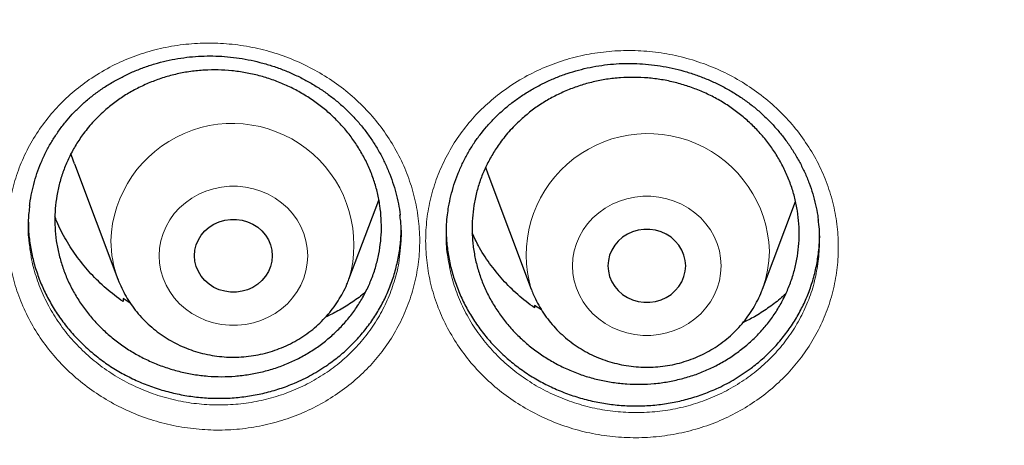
# Model space of a CAD drawing. Header units: millimetres. Extents: x 8 to 778, y 12 to 1829.
# Tile 236 of 256: x 354.64 to 364.76, y 1671.98 to 1676.36. Entities that reach past the tile are written whole.
import ezdxf

# ---------------------------------------------------------------- set-up
doc = ezdxf.new("R2010")
doc.units = ezdxf.units.MM

msp = doc.modelspace()

# ---------------------------------------------------------------- linework, layer by layer
at = {"color": 7, "linetype": 'Continuous', "lineweight": 30}
for p, q in [((355.202, 1674.876), (355.649, 1673.688)), ((359.428, 1674.84), (359.452, 1674.772)), ((359.452, 1674.772), (359.899, 1673.584)), ((358.025, 1673.688), (358.332, 1674.502)), ((362.275, 1673.584), (362.616, 1674.488)), ((355.649, 1673.688), (355.648, 1673.692)), ((362.275, 1673.584), (362.277, 1673.588)), ((355.703, 1673.488), (355.702, 1673.457)), ((355.777, 1673.441), (355.703, 1673.488)), ((359.934, 1673.418), (359.932, 1673.392)), ((360.003, 1673.374), (359.934, 1673.418))]:
    msp.add_line(p, q, dxfattribs=at)
at = {"color": 7, "linetype": 'Continuous', "lineweight": 30, "flags": 128}
for points in [[(355.202, 1674.876), (355.173, 1674.959), (355.167, 1674.981)], [(356.437, 1673.929), (356.442, 1673.985), (356.455, 1674.04), (356.477, 1674.092), (356.507, 1674.14), (356.544, 1674.184), (356.588, 1674.222), (356.637, 1674.254), (356.691, 1674.278), (356.748, 1674.295), (356.807, 1674.303), (356.867, 1674.303), (356.926, 1674.295), (356.983, 1674.278), (357.037, 1674.254), (357.087, 1674.222), (357.13, 1674.184), (357.168, 1674.14), (357.198, 1674.092), (357.219, 1674.04), (357.233, 1673.985), (357.237, 1673.929), (357.233, 1673.873), (357.219, 1673.818), (357.198, 1673.766), (357.168, 1673.718), (357.13, 1673.674), (357.087, 1673.636), (357.037, 1673.604), (356.983, 1673.58), (356.926, 1673.563), (356.867, 1673.555), (356.807, 1673.555), (356.748, 1673.563), (356.691, 1673.58), (356.637, 1673.604), (356.588, 1673.636), (356.544, 1673.674), (356.507, 1673.718), (356.477, 1673.766), (356.455, 1673.818), (356.442, 1673.873), (356.437, 1673.929)], [(361.487, 1673.825), (361.483, 1673.881), (361.469, 1673.936), (361.448, 1673.988), (361.418, 1674.037), (361.38, 1674.08), (361.337, 1674.119), (361.287, 1674.15), (361.233, 1674.175), (361.176, 1674.191), (361.117, 1674.199), (361.057, 1674.199), (360.998, 1674.191), (360.941, 1674.175), (360.887, 1674.15), (360.838, 1674.119), (360.794, 1674.08), (360.757, 1674.037), (360.727, 1673.988), (360.705, 1673.936), (360.692, 1673.881), (360.687, 1673.825), (360.692, 1673.769), (360.705, 1673.715), (360.727, 1673.662), (360.757, 1673.614), (360.794, 1673.57), (360.838, 1673.532), (360.887, 1673.5), (360.941, 1673.476), (360.998, 1673.459), (361.057, 1673.451), (361.117, 1673.451), (361.176, 1673.459), (361.233, 1673.476), (361.287, 1673.5), (361.337, 1673.532), (361.38, 1673.57), (361.418, 1673.614), (361.448, 1673.662), (361.469, 1673.715), (361.483, 1673.769), (361.487, 1673.825)]]:
    msp.add_lwpolyline(points, dxfattribs=at)
at = {"color": 8, "linetype": 'Continuous', "lineweight": 0, "flags": 128}
for points in [[(356.074, 1673.929), (356.078, 1674.006), (356.091, 1674.083), (356.114, 1674.158), (356.144, 1674.23), (356.183, 1674.298), (356.229, 1674.363), (356.283, 1674.422), (356.343, 1674.475), (356.409, 1674.522), (356.48, 1674.562), (356.555, 1674.595), (356.633, 1674.619), (356.714, 1674.636), (356.796, 1674.644), (356.879, 1674.644), (356.961, 1674.636), (357.042, 1674.619), (357.12, 1674.595), (357.195, 1674.562), (357.266, 1674.522), (357.332, 1674.475), (357.392, 1674.422), (357.445, 1674.363), (357.492, 1674.298), (357.53, 1674.23), (357.561, 1674.158), (357.583, 1674.083), (357.596, 1674.006), (357.601, 1673.929), (357.596, 1673.852), (357.583, 1673.775), (357.561, 1673.7), (357.53, 1673.628), (357.492, 1673.56), (357.445, 1673.495), (357.392, 1673.436), (357.332, 1673.383), (357.266, 1673.336), (357.195, 1673.296), (357.12, 1673.263), (357.042, 1673.239), (356.961, 1673.222), (356.879, 1673.214), (356.796, 1673.214), (356.714, 1673.222), (356.633, 1673.239), (356.555, 1673.263), (356.48, 1673.296), (356.409, 1673.336), (356.343, 1673.383), (356.283, 1673.436), (356.229, 1673.495), (356.183, 1673.56), (356.144, 1673.628), (356.114, 1673.7), (356.091, 1673.775), (356.078, 1673.852), (356.074, 1673.929)], [(361.851, 1673.825), (361.846, 1673.903), (361.833, 1673.979), (361.811, 1674.054), (361.78, 1674.126), (361.742, 1674.195), (361.695, 1674.259), (361.642, 1674.318), (361.582, 1674.371), (361.516, 1674.418), (361.445, 1674.458), (361.37, 1674.491), (361.292, 1674.516), (361.211, 1674.532), (361.129, 1674.541), (361.046, 1674.541), (360.964, 1674.532), (360.883, 1674.516), (360.805, 1674.491), (360.73, 1674.458), (360.659, 1674.418), (360.593, 1674.371), (360.533, 1674.318), (360.479, 1674.259), (360.433, 1674.195), (360.394, 1674.126), (360.364, 1674.054), (360.341, 1673.979), (360.328, 1673.903), (360.324, 1673.825), (360.328, 1673.748), (360.341, 1673.671), (360.364, 1673.596), (360.394, 1673.524), (360.433, 1673.456), (360.479, 1673.392), (360.533, 1673.332), (360.593, 1673.279), (360.659, 1673.232), (360.73, 1673.192), (360.805, 1673.16), (360.883, 1673.135), (360.964, 1673.118), (361.046, 1673.11), (361.129, 1673.11), (361.211, 1673.118), (361.292, 1673.135), (361.37, 1673.16), (361.445, 1673.192), (361.516, 1673.232), (361.582, 1673.279), (361.642, 1673.332), (361.695, 1673.392), (361.742, 1673.456), (361.78, 1673.524), (361.811, 1673.596), (361.833, 1673.671), (361.846, 1673.748), (361.851, 1673.825)], [(362.277, 1673.588), (362.277, 1673.588), (362.308, 1673.683), (362.329, 1673.78), (362.343, 1673.878), (362.347, 1673.977)]]:
    msp.add_lwpolyline(points, dxfattribs=at)
at = {"color": 8, "linetype": 'Continuous', "lineweight": 0}
for centre, radius, start, end in [((356.826, 1674.04), 1.25, 343.572, 178.1092), ((361.098, 1673.936), 1.25, 1.8905, 196.4349), ((356.695, 1674.082), 1.117, 180.0388, 200.4241)]:
    msp.add_arc(centre, radius, start, end, dxfattribs=at)
for points, knots in [([(374.437, 1706.324), (373.941, 1706.318), (372.947, 1706.306), (371.461, 1706.211), (369.98, 1706.058), (368.507, 1705.844), (367.055, 1705.57), (365.625, 1705.24), (364.221, 1704.854), (362.835, 1704.412), (361.463, 1703.911), (360.107, 1703.351), (358.771, 1702.732), (357.465, 1702.059), (356.193, 1701.332), (354.962, 1700.558), (353.776, 1699.74), (352.636, 1698.879), (351.536, 1697.973), (350.473, 1697.018), (349.449, 1696.014), (348.467, 1694.962), (347.535, 1693.871), (346.656, 1692.743), (345.835, 1691.586), (345.073, 1690.404), (344.37, 1689.2), (343.724, 1687.968), (343.131, 1686.703), (342.594, 1685.408), (342.116, 1684.084), (341.701, 1682.741), (341.348, 1681.383), (341.061, 1680.02), (340.84, 1678.654), (340.682, 1677.289), (340.587, 1675.919), (340.555, 1674.538), (340.588, 1673.149), (340.686, 1671.754), (340.85, 1670.364), (341.078, 1668.983), (341.369, 1667.62), (341.722, 1666.279), (342.133, 1664.961), (342.604, 1663.661), (343.138, 1662.374), (343.735, 1661.102), (344.394, 1659.848), (345.112, 1658.623), (345.887, 1657.429), (346.712, 1656.275), (347.584, 1655.162), (348.501, 1654.092), (349.467, 1653.061), (350.485, 1652.063), (351.556, 1651.102), (352.676, 1650.181), (353.839, 1649.307), (355.042, 1648.482), (356.275, 1647.711), (357.535, 1646.997), (358.819, 1646.337), (360.132, 1645.731), (361.479, 1645.175), (362.86, 1644.671), (364.271, 1644.223), (365.702, 1643.833), (367.15, 1643.502), (368.603, 1643.233), (370.059, 1643.025), (371.514, 1642.877), (372.974, 1642.788), (374.446, 1642.758), (375.927, 1642.789), (377.414, 1642.881), (378.895, 1643.034), (380.367, 1643.249), (381.82, 1643.522), (383.249, 1643.852), (384.654, 1644.238), (386.039, 1644.68), (387.411, 1645.181), (388.767, 1645.741), (390.103, 1646.36), (391.409, 1647.034), (392.682, 1647.76), (393.912, 1648.534), (395.098, 1649.353), (396.239, 1650.213), (397.338, 1651.119), (398.402, 1652.075), (399.426, 1653.079), (400.408, 1654.13), (401.339, 1655.221), (402.219, 1656.35), (403.04, 1657.506), (403.802, 1658.688), (404.504, 1659.893), (405.151, 1661.125), (405.743, 1662.389), (406.28, 1663.685), (406.758, 1665.009), (407.174, 1666.351), (407.526, 1667.709), (407.813, 1669.073), (408.035, 1670.438), (408.193, 1671.803), (408.287, 1673.174), (408.319, 1674.555), (408.286, 1675.944), (408.188, 1677.339), (408.025, 1678.728), (407.796, 1680.11), (407.505, 1681.472), (407.153, 1682.814), (406.742, 1684.131), (406.27, 1685.431), (405.737, 1686.719), (405.14, 1687.991), (404.48, 1689.244), (403.762, 1690.469), (402.988, 1691.663), (402.163, 1692.818), (401.29, 1693.93), (400.373, 1695), (399.407, 1696.032), (398.389, 1697.03), (397.319, 1697.99), (396.198, 1698.912), (395.035, 1699.786), (393.832, 1700.611), (392.599, 1701.381), (391.34, 1702.096), (390.056, 1702.755), (388.743, 1703.362), (387.395, 1703.918), (386.014, 1704.421), (384.603, 1704.87), (383.172, 1705.26), (381.724, 1705.59), (380.271, 1705.859), (378.816, 1706.068), (377.361, 1706.215), (375.9, 1706.307), (374.925, 1706.318), (374.437, 1706.324)], [0, 0, 0, 0, 0.007, 0.014, 0.021, 0.028, 0.035, 0.041875, 0.04875, 0.055625, 0.0625, 0.0695, 0.0765, 0.0835, 0.0905, 0.0975, 0.104375, 0.11125, 0.118125, 0.125, 0.132, 0.139, 0.146, 0.153, 0.16, 0.166875, 0.17375, 0.180625, 0.1875, 0.1945, 0.2015, 0.2085, 0.2155, 0.2225, 0.229375, 0.23625, 0.243125, 0.25, 0.257, 0.264, 0.271, 0.278, 0.285, 0.291875, 0.29875, 0.305625, 0.3125, 0.3195, 0.3265, 0.3335, 0.3405, 0.3475, 0.354375, 0.36125, 0.368125, 0.375, 0.382, 0.389, 0.396, 0.403, 0.41, 0.416875, 0.42375, 0.430625, 0.4375, 0.4445, 0.4515, 0.4585, 0.4655, 0.4725, 0.479375, 0.48625, 0.493125, 0.5, 0.507, 0.514, 0.521, 0.528, 0.535, 0.541875, 0.54875, 0.555625, 0.5625, 0.5695, 0.5765, 0.5835, 0.5905, 0.5975, 0.604375, 0.61125, 0.618125, 0.625, 0.632, 0.639, 0.646, 0.653, 0.66, 0.666875, 0.67375, 0.680625, 0.6875, 0.6945, 0.7015, 0.7085, 0.7155, 0.7225, 0.729375, 0.73625, 0.743125, 0.75, 0.757, 0.764, 0.771, 0.778, 0.785, 0.791875, 0.79875, 0.805625, 0.8125, 0.8195, 0.8265, 0.8335, 0.8405, 0.8475, 0.854375, 0.86125, 0.868125, 0.875, 0.882, 0.889, 0.896, 0.903, 0.91, 0.916875, 0.92375, 0.930625, 0.9375, 0.9445, 0.9515, 0.9585, 0.9655, 0.9725, 0.979375, 0.98625, 0.993125, 1, 1, 1, 1]), ([(355.355, 1675.741), (355.424, 1675.785), (355.558, 1675.871), (355.777, 1675.969), (355.999, 1676.043), (356.23, 1676.093), (356.467, 1676.118), (356.705, 1676.118), (356.943, 1676.093), (357.177, 1676.043), (357.405, 1675.969), (357.622, 1675.871), (357.827, 1675.751), (358.017, 1675.611), (358.189, 1675.452), (358.341, 1675.276), (358.472, 1675.085), (358.58, 1674.883), (358.662, 1674.671), (358.719, 1674.453), (358.751, 1674.23), (358.755, 1674.005), (358.732, 1673.783), (358.683, 1673.565), (358.608, 1673.354), (358.508, 1673.153), (358.387, 1672.967), (358.248, 1672.799), (358.09, 1672.646), (357.911, 1672.508), (357.713, 1672.388), (357.502, 1672.289), (357.279, 1672.214), (357.048, 1672.162), (356.812, 1672.135), (356.574, 1672.134), (356.336, 1672.158), (356.101, 1672.206), (355.874, 1672.279), (355.656, 1672.376), (355.451, 1672.494), (355.26, 1672.633), (355.087, 1672.791), (354.933, 1672.966), (354.801, 1673.155), (354.692, 1673.357), (354.607, 1673.568), (354.548, 1673.787), (354.516, 1674.01), (354.51, 1674.235), (354.531, 1674.458), (354.579, 1674.676), (354.652, 1674.888), (354.751, 1675.09), (354.873, 1675.279), (355.016, 1675.452), (355.175, 1675.608), (355.295, 1675.697), (355.355, 1675.741)], [0, 0, 0, 0, 0.019095, 0.036948, 0.054857, 0.072708, 0.090583, 0.108513, 0.126386, 0.144313, 0.162297, 0.180223, 0.198121, 0.216075, 0.233972, 0.251858, 0.2698, 0.287685, 0.305548, 0.323468, 0.34133, 0.359206, 0.377139, 0.395014, 0.412844, 0.430729, 0.448556, 0.465424, 0.482293, 0.500153, 0.51807, 0.53593, 0.553785, 0.571697, 0.589552, 0.60745, 0.625406, 0.643304, 0.661188, 0.679129, 0.697012, 0.714915, 0.732875, 0.750778, 0.768643, 0.786565, 0.804431, 0.822343, 0.840313, 0.858227, 0.876091, 0.894013, 0.911878, 0.929706, 0.947591, 0.96542, 0.98271, 1, 1, 1, 1]), ([(359.597, 1675.615), (359.666, 1675.663), (359.798, 1675.755), (360.015, 1675.861), (360.235, 1675.944), (360.464, 1676.002), (360.699, 1676.035), (360.938, 1676.044), (361.176, 1676.028), (361.412, 1675.986), (361.642, 1675.919), (361.863, 1675.83), (362.072, 1675.717), (362.266, 1675.583), (362.444, 1675.431), (362.602, 1675.26), (362.74, 1675.074), (362.855, 1674.876), (362.945, 1674.667), (363.01, 1674.45), (363.049, 1674.228), (363.06, 1674.004), (363.045, 1673.78), (363.004, 1673.56), (362.936, 1673.346), (362.844, 1673.142), (362.729, 1672.952), (362.596, 1672.779), (362.443, 1672.62), (362.269, 1672.475), (362.076, 1672.347), (361.868, 1672.241), (361.648, 1672.158), (361.419, 1672.098), (361.184, 1672.063), (360.945, 1672.053), (360.707, 1672.068), (360.471, 1672.108), (360.241, 1672.173), (360.02, 1672.262), (359.81, 1672.373), (359.615, 1672.505), (359.436, 1672.657), (359.276, 1672.826), (359.138, 1673.011), (359.022, 1673.209), (358.929, 1673.417), (358.863, 1673.634), (358.823, 1673.856), (358.809, 1674.081), (358.822, 1674.305), (358.862, 1674.525), (358.928, 1674.74), (359.02, 1674.945), (359.135, 1675.139), (359.271, 1675.317), (359.424, 1675.478), (359.539, 1675.569), (359.597, 1675.615)], [0, 0, 0, 0, 0.019466, 0.037318, 0.055226, 0.073076, 0.090945, 0.108869, 0.126736, 0.144656, 0.162633, 0.180553, 0.198446, 0.216396, 0.234289, 0.252173, 0.270115, 0.287999, 0.305865, 0.323788, 0.341654, 0.359536, 0.377475, 0.395357, 0.413192, 0.431084, 0.448917, 0.465795, 0.482674, 0.500531, 0.518445, 0.536302, 0.554154, 0.572062, 0.589914, 0.607799, 0.625742, 0.643627, 0.661512, 0.679454, 0.697338, 0.715238, 0.733194, 0.751093, 0.768958, 0.786879, 0.804744, 0.822661, 0.840636, 0.858555, 0.876426, 0.894355, 0.912227, 0.93006, 0.947951, 0.965786, 0.982893, 1, 1, 1, 1]), ([(354.741, 1674.037), (354.747, 1673.989), (354.762, 1673.873), (354.812, 1673.694), (354.888, 1673.503), (354.987, 1673.32), (355.106, 1673.148), (355.246, 1672.99), (355.402, 1672.847), (355.575, 1672.72), (355.761, 1672.613), (355.958, 1672.525), (356.164, 1672.459), (356.376, 1672.414), (356.591, 1672.393), (356.807, 1672.393), (357.021, 1672.417), (357.229, 1672.463), (357.431, 1672.531), (357.622, 1672.62), (357.802, 1672.728), (357.963, 1672.853), (358.106, 1672.991), (358.232, 1673.143), (358.342, 1673.311), (358.432, 1673.492), (358.499, 1673.683), (358.537, 1673.835), (358.545, 1673.924), (358.547, 1673.945)], [0, 0, 0, 0, 0.0276527, 0.0662768, 0.1048109, 0.1434664, 0.1819986, 0.2206011, 0.2593272, 0.2979299, 0.3364974, 0.3751876, 0.413755, 0.4523491, 0.4910662, 0.5296601, 0.5681651, 0.6067915, 0.6452951, 0.6838031, 0.722433, 0.7609391, 0.7973392, 0.833739, 0.8721785, 0.9107431, 0.9491883, 0.9877272, 1, 1, 1, 1]), ([(359.038, 1673.937), (359.048, 1673.873), (359.069, 1673.742), (359.129, 1673.549), (359.212, 1673.361), (359.317, 1673.181), (359.443, 1673.014), (359.587, 1672.86), (359.749, 1672.723), (359.926, 1672.602), (360.116, 1672.502), (360.316, 1672.422), (360.524, 1672.362), (360.737, 1672.326), (360.953, 1672.312), (361.169, 1672.32), (361.382, 1672.352), (361.589, 1672.405), (361.788, 1672.48), (361.976, 1672.576), (362.152, 1672.691), (362.309, 1672.822), (362.447, 1672.966), (362.568, 1673.122), (362.672, 1673.294), (362.755, 1673.479), (362.818, 1673.672), (362.839, 1673.806), (362.85, 1673.872)], [0, 0, 0, 0, 0.03686, 0.07562, 0.114278, 0.153057, 0.191713, 0.230432, 0.269275, 0.307994, 0.346689, 0.385507, 0.424201, 0.462893, 0.501709, 0.540401, 0.57902, 0.617763, 0.656382, 0.695008, 0.733757, 0.772381, 0.808921, 0.84546, 0.884037, 0.92274, 0.961323, 1, 1, 1, 1])]:
    msp.add_open_spline(points, degree=3, knots=knots, dxfattribs=at)
at = {"color": 7, "linetype": 'Continuous', "lineweight": 30}
for points, knots in [([(339.586, 1677.23), (339.584, 1677.196), (339.579, 1677.125), (339.573, 1677.008), (339.566, 1676.883), (339.558, 1676.752), (339.55, 1676.611), (339.542, 1676.46), (339.533, 1676.281), (339.525, 1676.072), (339.517, 1675.832), (339.509, 1675.542), (339.504, 1675.201), (339.503, 1674.802), (339.508, 1674.374), (339.52, 1673.886), (339.543, 1673.344), (339.579, 1672.759), (339.626, 1672.171), (339.685, 1671.585), (339.754, 1671.002), (339.848, 1670.322), (339.974, 1669.545), (340.141, 1668.675), (340.293, 1667.986), (340.417, 1667.475), (340.502, 1667.14), (340.589, 1666.81), (340.676, 1666.496), (340.76, 1666.204), (340.839, 1665.939), (340.912, 1665.7), (340.979, 1665.488), (341.039, 1665.301), (341.092, 1665.14), (341.137, 1665.006), (341.172, 1664.902), (341.199, 1664.822), (341.223, 1664.754), (341.249, 1664.678), (341.28, 1664.589), (341.317, 1664.485), (341.363, 1664.356), (341.421, 1664.199), (341.49, 1664.011), (341.569, 1663.802), (341.658, 1663.571), (341.758, 1663.318), (341.868, 1663.049), (341.984, 1662.772), (342.145, 1662.395), (342.355, 1661.924), (342.618, 1661.366), (342.917, 1660.76), (343.256, 1660.111), (343.637, 1659.423), (344.029, 1658.755), (344.47, 1658.041), (344.968, 1657.281), (345.53, 1656.477), (346.117, 1655.689), (346.653, 1655.011), (347.134, 1654.432), (347.556, 1653.944), (348.001, 1653.449), (348.47, 1652.948), (348.929, 1652.478), (349.374, 1652.039), (349.803, 1651.631), (350.248, 1651.222), (350.709, 1650.813), (351.124, 1650.459), (351.478, 1650.166), (351.76, 1649.937), (352.024, 1649.728), (352.268, 1649.538), (352.494, 1649.365), (352.706, 1649.206), (352.903, 1649.06), (353.082, 1648.929), (353.218, 1648.831), (353.314, 1648.762), (353.373, 1648.721), (353.422, 1648.685), (353.479, 1648.645), (353.554, 1648.592), (353.654, 1648.522), (353.777, 1648.437), (353.922, 1648.338), (354.09, 1648.224), (354.369, 1648.037), (354.757, 1647.784), (355.253, 1647.471), (355.763, 1647.162), (356.286, 1646.857), (356.824, 1646.555), (357.408, 1646.241), (358.043, 1645.915), (358.729, 1645.58), (359.428, 1645.258), (360.169, 1644.936), (360.946, 1644.619), (361.758, 1644.311), (362.565, 1644.026), (363.367, 1643.764), (364.159, 1643.526), (364.94, 1643.31), (365.71, 1643.115), (366.477, 1642.938), (367.321, 1642.761), (368.246, 1642.592), (369.253, 1642.435), (370.264, 1642.306), (371.279, 1642.205), (372.297, 1642.132), (373.317, 1642.087), (374.337, 1642.07), (375.358, 1642.081), (376.378, 1642.121), (377.396, 1642.188), (378.411, 1642.284), (379.424, 1642.408), (380.435, 1642.559), (381.438, 1642.738), (382.433, 1642.943), (383.419, 1643.175), (384.402, 1643.435), (385.31, 1643.703), (386.147, 1643.972), (386.916, 1644.238), (387.69, 1644.526), (388.477, 1644.84), (389.274, 1645.181), (390.082, 1645.549), (390.894, 1645.945), (391.71, 1646.368), (392.371, 1646.733), (392.874, 1647.023), (393.213, 1647.224), (393.53, 1647.416), (393.825, 1647.6), (394.098, 1647.773), (394.348, 1647.934), (394.576, 1648.084), (394.784, 1648.224), (394.968, 1648.349), (395.129, 1648.459), (395.267, 1648.555), (395.386, 1648.639), (395.482, 1648.706), (395.564, 1648.765), (395.645, 1648.823), (395.742, 1648.892), (395.856, 1648.975), (395.987, 1649.071), (396.136, 1649.182), (396.299, 1649.304), (396.471, 1649.434), (396.649, 1649.571), (396.832, 1649.713), (397.089, 1649.917), (397.425, 1650.188), (397.842, 1650.536), (398.274, 1650.909), (398.72, 1651.307), (399.179, 1651.732), (399.602, 1652.139), (399.987, 1652.521), (400.327, 1652.869), (400.658, 1653.218), (400.973, 1653.56), (401.271, 1653.892), (401.568, 1654.233), (401.863, 1654.58), (402.154, 1654.932), (402.424, 1655.268), (402.676, 1655.59), (402.911, 1655.897), (403.128, 1656.187), (403.327, 1656.46), (403.514, 1656.721), (403.7, 1656.987), (403.895, 1657.271), (404.102, 1657.581), (404.322, 1657.917), (404.552, 1658.28), (404.792, 1658.669), (405.04, 1659.086), (405.277, 1659.497), (405.5, 1659.898), (405.709, 1660.285), (405.918, 1660.687), (406.121, 1661.091), (406.32, 1661.5), (406.51, 1661.907), (406.691, 1662.309), (406.856, 1662.689), (407.006, 1663.048), (407.143, 1663.385), (407.266, 1663.699), (407.377, 1663.991), (407.462, 1664.222), (407.525, 1664.393), (407.565, 1664.507), (407.599, 1664.602), (407.626, 1664.679), (407.647, 1664.741), (407.668, 1664.803), (407.695, 1664.879), (407.729, 1664.98), (407.771, 1665.105), (407.828, 1665.278), (407.899, 1665.497), (407.981, 1665.76), (408.066, 1666.04), (408.153, 1666.336), (408.245, 1666.661), (408.341, 1667.018), (408.441, 1667.406), (408.54, 1667.815), (408.638, 1668.244), (408.735, 1668.695), (408.828, 1669.166), (408.917, 1669.656), (409.012, 1670.231), (409.105, 1670.876), (409.19, 1671.579), (409.256, 1672.259), (409.307, 1672.916), (409.342, 1673.55), (409.363, 1674.161), (409.371, 1674.677), (409.371, 1675.102), (409.367, 1675.443), (409.36, 1675.77), (409.35, 1676.078), (409.338, 1676.361), (409.326, 1676.616), (409.314, 1676.843), (409.302, 1677.045), (409.293, 1677.172), (409.289, 1677.23)], [0, 0, 0, 0, 0.000951, 0.00193, 0.003036, 0.004253, 0.00557, 0.006974, 0.008466, 0.010552, 0.012788, 0.015174, 0.018604, 0.022304, 0.026272, 0.03051, 0.035893, 0.041374, 0.046842, 0.052297, 0.05774, 0.063171, 0.071403, 0.079606, 0.08778, 0.090983, 0.094182, 0.097376, 0.100428, 0.103231, 0.105785, 0.10809, 0.110147, 0.111955, 0.113514, 0.114824, 0.115886, 0.116546, 0.117156, 0.117891, 0.118757, 0.119771, 0.120935, 0.122551, 0.124388, 0.126447, 0.128728, 0.13123, 0.133951, 0.136743, 0.139515, 0.145262, 0.150923, 0.1565, 0.163835, 0.171017, 0.178053, 0.185051, 0.193962, 0.202877, 0.211797, 0.220722, 0.226386, 0.232222, 0.238234, 0.244421, 0.250785, 0.255992, 0.261311, 0.266742, 0.272285, 0.27791, 0.281398, 0.284647, 0.287656, 0.290428, 0.29296, 0.295254, 0.297539, 0.299525, 0.301212, 0.302031, 0.302668, 0.303134, 0.303663, 0.304513, 0.305603, 0.306932, 0.308499, 0.310306, 0.312352, 0.317473, 0.322688, 0.327986, 0.333366, 0.338829, 0.344373, 0.351014, 0.357768, 0.364616, 0.371408, 0.379162, 0.386804, 0.394332, 0.401748, 0.409052, 0.416116, 0.423071, 0.429942, 0.436807, 0.445722, 0.454637, 0.463552, 0.472466, 0.481381, 0.490295, 0.49921, 0.508124, 0.517039, 0.525953, 0.534868, 0.543782, 0.552714, 0.561687, 0.570523, 0.5794, 0.588318, 0.597277, 0.604345, 0.611477, 0.618749, 0.626162, 0.633856, 0.641697, 0.649684, 0.657818, 0.6661, 0.66977, 0.673275, 0.676573, 0.679664, 0.682548, 0.68518, 0.687613, 0.689846, 0.691879, 0.693552, 0.69506, 0.696371, 0.697452, 0.698185, 0.699064, 0.700127, 0.701375, 0.702837, 0.704492, 0.706336, 0.708286, 0.710294, 0.712359, 0.714483, 0.719094, 0.723957, 0.729073, 0.73444, 0.74006, 0.745932, 0.750271, 0.754723, 0.75908, 0.763275, 0.767308, 0.77118, 0.775537, 0.779669, 0.783578, 0.787262, 0.79079, 0.794084, 0.797145, 0.799974, 0.80285, 0.805987, 0.809384, 0.813035, 0.816945, 0.821115, 0.825545, 0.830235, 0.834102, 0.838129, 0.842317, 0.846532, 0.850561, 0.854837, 0.85888, 0.862688, 0.866263, 0.869604, 0.872711, 0.875584, 0.878223, 0.879511, 0.880626, 0.881559, 0.88231, 0.882879, 0.883358, 0.884118, 0.885104, 0.886317, 0.887757, 0.890141, 0.892693, 0.895393, 0.898242, 0.901239, 0.90476, 0.908466, 0.912358, 0.916434, 0.920696, 0.925143, 0.929775, 0.934543, 0.941328, 0.94789, 0.954228, 0.960343, 0.966236, 0.971905, 0.977351, 0.980594, 0.983753, 0.986827, 0.989704, 0.992312, 0.994612, 0.996657, 0.99845, 1, 1, 1, 1]), ([(355.18, 1675.384), (355.193, 1675.398), (355.232, 1675.439), (355.302, 1675.505), (355.391, 1675.579), (355.486, 1675.648), (355.586, 1675.711), (355.691, 1675.769), (355.8, 1675.821), (355.913, 1675.866), (356.028, 1675.904), (356.146, 1675.935), (356.266, 1675.959), (356.386, 1675.975), (356.506, 1675.984), (356.627, 1675.986), (356.747, 1675.98), (356.868, 1675.967), (356.989, 1675.947), (357.109, 1675.92), (357.229, 1675.885), (357.346, 1675.844), (357.46, 1675.796), (357.57, 1675.741), (357.676, 1675.681), (357.777, 1675.615), (357.872, 1675.544), (357.962, 1675.467), (358.046, 1675.386), (358.126, 1675.299), (358.2, 1675.207), (358.268, 1675.11), (358.331, 1675.009), (358.386, 1674.904), (358.434, 1674.797), (358.475, 1674.687), (358.509, 1674.576), (358.534, 1674.464), (358.547, 1674.387), (358.551, 1674.348), (358.551, 1674.347)], [0, 0, 0, 0, 0.0134584, 0.0404237, 0.0675133, 0.0947823, 0.1222093, 0.1497626, 0.1774014, 0.2050783, 0.2327282, 0.2602951, 0.2877311, 0.314995, 0.3420487, 0.3688463, 0.395608, 0.4226907, 0.4500478, 0.477621, 0.5053406, 0.5331291, 0.5608916, 0.5885355, 0.6159893, 0.6431931, 0.6701023, 0.6967597, 0.7235768, 0.750701, 0.7780561, 0.8056006, 0.8332849, 0.8610542, 0.8888519, 0.9166058, 0.9442684, 0.9718019, 0.9991798, 1, 1, 1, 1]), ([(355.525, 1675.432), (355.56, 1675.461), (355.629, 1675.518), (355.743, 1675.594), (355.865, 1675.661), (355.992, 1675.718), (356.124, 1675.765), (356.258, 1675.801), (356.398, 1675.826), (356.539, 1675.84), (356.68, 1675.842), (356.821, 1675.834), (356.962, 1675.814), (357.101, 1675.783), (357.236, 1675.742), (357.367, 1675.69), (357.495, 1675.628), (357.616, 1675.555), (357.73, 1675.474), (357.837, 1675.385), (357.936, 1675.287), (358.026, 1675.181), (358.106, 1675.07), (358.175, 1674.953), (358.235, 1674.831), (358.283, 1674.704), (358.32, 1674.575), (358.345, 1674.444), (358.358, 1674.311), (358.36, 1674.177), (358.349, 1674.045), (358.327, 1673.915), (358.293, 1673.786), (358.247, 1673.66), (358.19, 1673.54), (358.123, 1673.425), (358.045, 1673.314), (357.958, 1673.211), (357.861, 1673.116), (357.757, 1673.029), (357.644, 1672.95), (357.525, 1672.88), (357.399, 1672.821), (357.27, 1672.772), (357.134, 1672.733), (356.996, 1672.706), (356.856, 1672.689), (356.715, 1672.683), (356.573, 1672.689), (356.432, 1672.706), (356.293, 1672.734), (356.157, 1672.773), (356.024, 1672.822), (355.895, 1672.883), (355.773, 1672.952), (355.657, 1673.03), (355.548, 1673.119), (355.447, 1673.215), (355.355, 1673.318), (355.273, 1673.427), (355.2, 1673.544), (355.138, 1673.665), (355.087, 1673.79), (355.048, 1673.918), (355.019, 1674.05), (355.003, 1674.183), (354.999, 1674.316), (355.006, 1674.448), (355.026, 1674.58), (355.057, 1674.709), (355.1, 1674.835), (355.153, 1674.956), (355.218, 1675.074), (355.3, 1675.195), (355.401, 1675.317), (355.484, 1675.394), (355.525, 1675.432)], [0, 0, 0, 0, 0.013189, 0.02647, 0.04004, 0.053709, 0.066946, 0.080276, 0.093749, 0.107418, 0.120658, 0.133991, 0.147467, 0.16114, 0.174333, 0.187618, 0.201192, 0.214866, 0.228105, 0.241436, 0.254911, 0.268582, 0.281816, 0.295142, 0.308612, 0.322279, 0.335507, 0.348829, 0.362294, 0.375955, 0.389181, 0.402499, 0.415961, 0.429618, 0.442845, 0.456163, 0.469625, 0.483283, 0.496512, 0.509835, 0.5233, 0.536961, 0.550196, 0.563523, 0.576994, 0.590661, 0.6039, 0.617232, 0.630707, 0.644378, 0.657572, 0.670857, 0.684431, 0.698105, 0.711344, 0.724677, 0.738153, 0.751825, 0.765061, 0.778389, 0.79186, 0.805528, 0.818759, 0.832082, 0.845548, 0.859211, 0.872437, 0.885756, 0.899218, 0.912877, 0.926102, 0.939421, 0.952882, 0.966539, 0.983177, 1, 1, 1, 1]), ([(359.438, 1675.254), (359.451, 1675.269), (359.488, 1675.312), (359.556, 1675.38), (359.642, 1675.457), (359.735, 1675.53), (359.833, 1675.597), (359.936, 1675.658), (360.043, 1675.714), (360.154, 1675.763), (360.268, 1675.805), (360.385, 1675.84), (360.503, 1675.868), (360.623, 1675.889), (360.743, 1675.903), (360.863, 1675.908), (360.984, 1675.907), (361.105, 1675.899), (361.226, 1675.883), (361.348, 1675.86), (361.468, 1675.83), (361.587, 1675.792), (361.703, 1675.748), (361.815, 1675.698), (361.923, 1675.641), (362.026, 1675.579), (362.124, 1675.511), (362.216, 1675.438), (362.303, 1675.36), (362.386, 1675.276), (362.463, 1675.186), (362.535, 1675.092), (362.601, 1674.993), (362.66, 1674.89), (362.712, 1674.785), (362.757, 1674.676), (362.794, 1674.566), (362.823, 1674.454), (362.842, 1674.364), (362.848, 1674.311), (362.849, 1674.295)], [0, 0, 0, 0, 0.013319, 0.040003, 0.066809, 0.093793, 0.120934, 0.148199, 0.175548, 0.202935, 0.230295, 0.257573, 0.284721, 0.311698, 0.338468, 0.364984, 0.391462, 0.418258, 0.445327, 0.47261, 0.500039, 0.527537, 0.555011, 0.582368, 0.609539, 0.636463, 0.663096, 0.68948, 0.71602, 0.742865, 0.769939, 0.797202, 0.824603, 0.852088, 0.879604, 0.907076, 0.93446, 0.961716, 0.988819, 1, 1, 1, 1]), ([(359.805, 1675.34), (359.839, 1675.369), (359.908, 1675.428), (360.021, 1675.505), (360.142, 1675.574), (360.269, 1675.633), (360.401, 1675.681), (360.535, 1675.719), (360.674, 1675.746), (360.815, 1675.762), (360.957, 1675.766), (361.098, 1675.76), (361.24, 1675.742), (361.379, 1675.713), (361.515, 1675.673), (361.646, 1675.623), (361.775, 1675.563), (361.897, 1675.492), (362.012, 1675.412), (362.119, 1675.324), (362.22, 1675.227), (362.311, 1675.123), (362.392, 1675.013), (362.462, 1674.897), (362.523, 1674.775), (362.573, 1674.649), (362.611, 1674.52), (362.637, 1674.39), (362.652, 1674.256), (362.655, 1674.123), (362.646, 1673.99), (362.625, 1673.859), (362.592, 1673.73), (362.547, 1673.604), (362.492, 1673.482), (362.426, 1673.366), (362.349, 1673.255), (362.262, 1673.15), (362.166, 1673.053), (362.063, 1672.965), (361.95, 1672.884), (361.831, 1672.813), (361.706, 1672.752), (361.577, 1672.701), (361.442, 1672.661), (361.304, 1672.631), (361.164, 1672.612), (361.023, 1672.605), (360.88, 1672.609), (360.739, 1672.624), (360.6, 1672.65), (360.463, 1672.687), (360.329, 1672.735), (360.2, 1672.793), (360.077, 1672.861), (359.96, 1672.938), (359.85, 1673.025), (359.748, 1673.119), (359.655, 1673.221), (359.572, 1673.33), (359.498, 1673.445), (359.434, 1673.566), (359.382, 1673.691), (359.341, 1673.818), (359.312, 1673.949), (359.294, 1674.082), (359.288, 1674.215), (359.295, 1674.348), (359.313, 1674.48), (359.343, 1674.61), (359.384, 1674.737), (359.437, 1674.859), (359.501, 1674.977), (359.582, 1675.099), (359.681, 1675.223), (359.763, 1675.301), (359.805, 1675.34)], [0, 0, 0, 0, 0.013188, 0.026468, 0.040037, 0.053706, 0.066942, 0.080271, 0.093743, 0.107411, 0.12065, 0.133981, 0.147456, 0.161127, 0.174319, 0.187602, 0.201174, 0.214846, 0.228084, 0.241414, 0.254888, 0.268558, 0.281792, 0.295118, 0.308588, 0.322255, 0.335485, 0.348807, 0.362273, 0.375935, 0.389162, 0.402482, 0.415946, 0.429605, 0.442833, 0.456153, 0.469616, 0.483276, 0.496506, 0.509829, 0.523295, 0.536957, 0.550191, 0.563518, 0.576988, 0.590655, 0.603893, 0.617223, 0.630697, 0.644367, 0.657559, 0.670843, 0.684415, 0.698087, 0.711325, 0.724656, 0.738131, 0.751802, 0.765037, 0.778365, 0.791836, 0.805504, 0.818735, 0.832059, 0.845526, 0.859189, 0.872417, 0.885738, 0.899201, 0.912861, 0.926089, 0.939408, 0.952871, 0.966531, 0.983173, 1, 1, 1, 1]), ([(354.741, 1674.443), (354.742, 1674.451), (354.747, 1674.497), (354.763, 1674.58), (354.79, 1674.692), (354.825, 1674.802), (354.868, 1674.91), (354.918, 1675.015), (354.976, 1675.116), (355.039, 1675.212), (355.107, 1675.302), (355.157, 1675.357), (355.18, 1675.384)], [0, 0, 0, 0, 0.023339, 0.132599, 0.242437, 0.352643, 0.462997, 0.573209, 0.683069, 0.792406, 0.901087, 1, 1, 1, 1]), ([(359.038, 1674.35), (359.041, 1674.377), (359.05, 1674.443), (359.072, 1674.546), (359.103, 1674.658), (359.142, 1674.767), (359.189, 1674.874), (359.242, 1674.977), (359.302, 1675.076), (359.367, 1675.169), (359.415, 1675.227), (359.438, 1675.254)], [0, 0, 0, 0, 0.084797, 0.200418, 0.316428, 0.432595, 0.548615, 0.664265, 0.779364, 0.893773, 1, 1, 1, 1]), ([(354.742, 1674.446), (354.736, 1674.397), (354.723, 1674.28), (354.725, 1674.143), (354.738, 1674.057), (354.741, 1674.037)], [0, 0, 0, 0, 0.363258, 0.857893, 1, 1, 1, 1]), ([(355.702, 1673.457), (355.643, 1673.501), (355.526, 1673.589), (355.37, 1673.742), (355.231, 1673.909), (355.114, 1674.09), (355.038, 1674.233), (355.008, 1674.316), (355.002, 1674.333)], [0, 0, 0, 0, 0.189826, 0.380254, 0.57008, 0.760614, 0.951754, 1, 1, 1, 1]), ([(358.547, 1673.945), (358.552, 1673.991), (358.566, 1674.103), (358.565, 1674.239), (358.551, 1674.328), (358.548, 1674.35)], [0, 0, 0, 0, 0.341249, 0.839605, 1, 1, 1, 1]), ([(359.036, 1674.353), (359.036, 1674.352), (359.024, 1674.286), (359.023, 1674.15), (359.025, 1674.011), (359.037, 1673.941), (359.038, 1673.937)], [0, 0, 0, 0, 0.003118, 0.487441, 0.974529, 1, 1, 1, 1]), ([(354.728, 1674.292), (354.729, 1674.252), (354.73, 1674.163), (354.748, 1674.023), (354.779, 1673.873), (354.825, 1673.726), (354.883, 1673.583), (354.953, 1673.446), (355.036, 1673.313), (355.13, 1673.187), (355.235, 1673.069), (355.349, 1672.96), (355.473, 1672.859), (355.606, 1672.768), (355.746, 1672.689), (355.891, 1672.621), (356.043, 1672.564), (356.2, 1672.519), (356.358, 1672.487), (356.519, 1672.467), (356.681, 1672.46), (356.843, 1672.466), (357.003, 1672.485), (357.16, 1672.516), (357.315, 1672.56), (357.477, 1672.621), (357.644, 1672.701), (357.752, 1672.772), (357.807, 1672.808)], [0, 0, 0, 0, 0.029532, 0.067218, 0.105306, 0.143951, 0.181437, 0.219181, 0.257324, 0.296021, 0.333605, 0.371452, 0.409706, 0.44852, 0.486056, 0.523854, 0.562057, 0.600815, 0.638386, 0.67622, 0.714461, 0.753261, 0.790795, 0.828591, 0.866792, 0.90555, 0.952518, 1, 1, 1, 1]), ([(357.807, 1672.808), (357.849, 1672.838), (357.932, 1672.899), (358.047, 1673.004), (358.154, 1673.118), (358.249, 1673.241), (358.332, 1673.37), (358.403, 1673.504), (358.462, 1673.646), (358.508, 1673.792), (358.54, 1673.94), (358.559, 1674.084), (358.561, 1674.18), (358.562, 1674.225)], [0, 0, 0, 0, 0.090572, 0.181784, 0.274989, 0.368877, 0.459144, 0.550056, 0.64296, 0.736539, 0.826907, 0.917917, 1, 1, 1, 1]), ([(362.85, 1673.872), (362.856, 1673.939), (362.867, 1674.074), (362.864, 1674.217), (362.85, 1674.291), (362.849, 1674.298)], [0, 0, 0, 0, 0.475636, 0.949756, 1, 1, 1, 1]), ([(359.025, 1674.218), (359.025, 1674.203), (359.023, 1674.139), (359.033, 1674.025), (359.056, 1673.875), (359.093, 1673.726), (359.144, 1673.581), (359.207, 1673.44), (359.282, 1673.305), (359.37, 1673.175), (359.469, 1673.052), (359.578, 1672.938), (359.696, 1672.833), (359.824, 1672.737), (359.96, 1672.651), (360.103, 1672.577), (360.251, 1672.514), (360.405, 1672.463), (360.563, 1672.424), (360.723, 1672.398), (360.883, 1672.384), (361.046, 1672.383), (361.208, 1672.395), (361.368, 1672.42), (361.523, 1672.457), (361.676, 1672.507), (361.836, 1672.574), (361.999, 1672.66), (362.106, 1672.735), (362.159, 1672.772)], [0, 0, 0, 0, 0.010634, 0.047388, 0.08446, 0.121792, 0.159738, 0.196547, 0.233676, 0.271064, 0.309062, 0.345964, 0.383124, 0.420684, 0.458794, 0.495644, 0.532817, 0.570253, 0.608303, 0.64518, 0.682313, 0.719846, 0.757927, 0.794782, 0.831961, 0.869404, 0.907462, 0.953479, 1, 1, 1, 1]), ([(359.932, 1673.392), (359.874, 1673.437), (359.758, 1673.525), (359.604, 1673.68), (359.468, 1673.849), (359.363, 1674.01), (359.313, 1674.118), (359.293, 1674.161)], [0, 0, 0, 0, 0.213544, 0.427764, 0.641309, 0.855841, 1, 1, 1, 1]), ([(362.159, 1672.772), (362.199, 1672.804), (362.28, 1672.868), (362.392, 1672.978), (362.494, 1673.096), (362.585, 1673.222), (362.664, 1673.354), (362.729, 1673.491), (362.783, 1673.635), (362.824, 1673.783), (362.851, 1673.933), (362.863, 1674.057), (362.862, 1674.132), (362.862, 1674.157)], [0, 0, 0, 0, 0.094104, 0.188874, 0.285716, 0.383268, 0.477021, 0.571443, 0.667934, 0.765124, 0.858999, 0.953713, 1, 1, 1, 1]), ([(355.648, 1673.692), (355.652, 1673.682), (355.666, 1673.642), (355.698, 1673.574), (355.744, 1673.489), (355.798, 1673.408), (355.858, 1673.331), (355.924, 1673.259), (355.996, 1673.193), (356.073, 1673.132), (356.155, 1673.077), (356.241, 1673.028), (356.331, 1672.986), (356.424, 1672.951), (356.52, 1672.923), (356.618, 1672.903), (356.717, 1672.89), (356.817, 1672.884), (356.918, 1672.887), (357.018, 1672.897), (357.117, 1672.914), (357.214, 1672.94), (357.309, 1672.972), (357.401, 1673.012), (357.489, 1673.058), (357.573, 1673.111), (357.653, 1673.171), (357.727, 1673.236), (357.796, 1673.307), (357.858, 1673.383), (357.914, 1673.463), (357.963, 1673.547), (358, 1673.622), (358.018, 1673.67), (358.024, 1673.687)], [0, 0, 0, 0, 0.010659, 0.042575, 0.074526, 0.106518, 0.13856, 0.170656, 0.20281, 0.235023, 0.267295, 0.299625, 0.332011, 0.364448, 0.396931, 0.429456, 0.462017, 0.494607, 0.52722, 0.559849, 0.592484, 0.625118, 0.657744, 0.690353, 0.722938, 0.75549, 0.788002, 0.820467, 0.852878, 0.885231, 0.917522, 0.94975, 0.981914, 1, 1, 1, 1]), ([(358.196, 1673.556), (358.189, 1673.55), (358.143, 1673.509), (358.047, 1673.443), (357.918, 1673.362), (357.827, 1673.318), (357.785, 1673.298)], [0, 0, 0, 0, 0.057208, 0.386375, 0.715542, 1, 1, 1, 1]), ([(359.901, 1673.583), (359.907, 1673.564), (359.925, 1673.516), (359.963, 1673.441), (360.011, 1673.357), (360.067, 1673.278), (360.129, 1673.203), (360.197, 1673.133), (360.271, 1673.068), (360.35, 1673.009), (360.433, 1672.956), (360.52, 1672.909), (360.612, 1672.87), (360.706, 1672.837), (360.802, 1672.812), (360.901, 1672.794), (361.001, 1672.783), (361.101, 1672.781), (361.201, 1672.785), (361.301, 1672.798), (361.399, 1672.818), (361.496, 1672.846), (361.59, 1672.881), (361.681, 1672.923), (361.768, 1672.971), (361.85, 1673.027), (361.928, 1673.088), (362.001, 1673.155), (362.067, 1673.228), (362.128, 1673.305), (362.182, 1673.387), (362.228, 1673.473), (362.26, 1673.54), (362.273, 1673.58), (362.276, 1673.589)], [0, 0, 0, 0, 0.019244, 0.051167, 0.083126, 0.11513, 0.147186, 0.179296, 0.211466, 0.243694, 0.275982, 0.308327, 0.340726, 0.373175, 0.405668, 0.438202, 0.470769, 0.503363, 0.535978, 0.568605, 0.601237, 0.633865, 0.666482, 0.699079, 0.73165, 0.764185, 0.796678, 0.829121, 0.861509, 0.893838, 0.926103, 0.958306, 0.990445, 1, 1, 1, 1]), ([(362.515, 1673.538), (362.496, 1673.52), (362.438, 1673.466), (362.33, 1673.387), (362.203, 1673.304), (362.115, 1673.26), (362.075, 1673.24)], [0, 0, 0, 0, 0.1481283, 0.4495425, 0.7509565, 1, 1, 1, 1])]:
    msp.add_open_spline(points, degree=3, knots=knots, dxfattribs=at)

doc.saveas('drawing.dxf')
